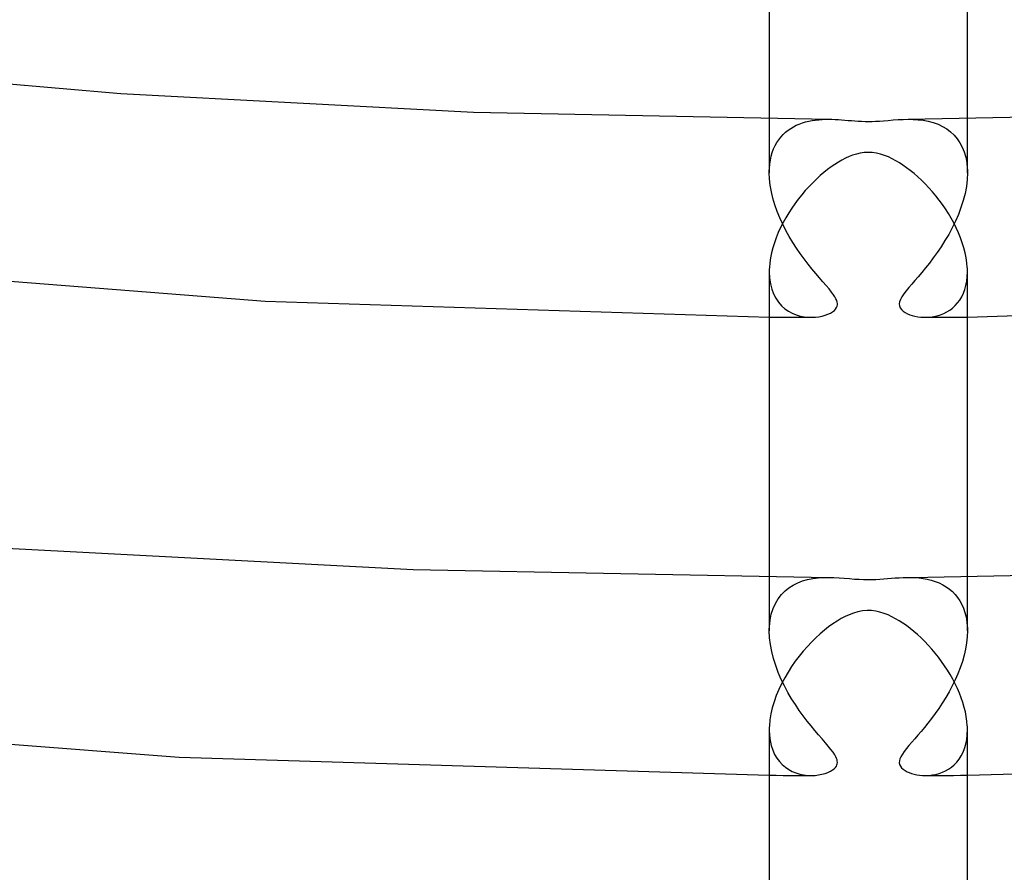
# Model space of a CAD drawing. Header units: millimetres. Extents: x -305 to 305, y -173 to 291.
# Tile 44 of 95: x -17 to 3, y 129 to 146. Entities that reach past the tile are written whole.
import ezdxf

# ---------------------------------------------------------------- set-up
doc = ezdxf.new("R2010")
doc.units = ezdxf.units.MM
doc.layers.add('HIDDEN', color=7, linetype='Continuous')
doc.layers.add('THICK', color=7, linetype='Continuous')

msp = doc.modelspace()

# ---------------------------------------------------------------- linework, layer by layer
at = {"layer": 'HIDDEN'}
for p, q in [((-2, 143.963), (-2, 142.875)), ((-1.394, 143.859), (-1.332, 143.881)), ((-1.332, 143.881), (-1.268, 143.901)), ((-1.268, 143.901), (-1.203, 143.917)), ((-1.203, 143.917), (-1.137, 143.93)), ((-1.137, 143.93), (-1.07, 143.94)), ((-1.07, 143.94), (-1.002, 143.947)), ((-1.002, 143.947), (-0.935, 143.952)), ((-0.935, 143.952), (-0.868, 143.955)), ((-0.868, 143.955), (-0.802, 143.955)), ((0.803, 143.955), (0.904, 143.953)), ((0.904, 143.953), (1.006, 143.947)), ((1.006, 143.947), (1.108, 143.934)), ((1.108, 143.934), (1.209, 143.915)), ((1.209, 143.915), (1.308, 143.889)), ((1.308, 143.889), (1.406, 143.854)), ((2, 142.875), (2, 143.963)), ((-1.719, 143.646), (-1.671, 143.692)), ((-1.671, 143.692), (-1.62, 143.733)), ((-1.62, 143.733), (-1.567, 143.77)), ((-1.567, 143.77), (-1.511, 143.803)), ((-1.511, 143.803), (-1.454, 143.833)), ((-1.454, 143.833), (-1.394, 143.859)), ((1.406, 143.854), (1.498, 143.81)), ((1.498, 143.81), (1.583, 143.759)), ((1.583, 143.759), (1.66, 143.701)), ((1.66, 143.701), (1.731, 143.635)), ((-1.88, 143.423), (-1.845, 143.485)), ((-1.845, 143.485), (-1.806, 143.543)), ((-1.806, 143.543), (-1.764, 143.597)), ((-1.764, 143.597), (-1.719, 143.646)), ((1.731, 143.635), (1.793, 143.561)), ((1.793, 143.561), (1.848, 143.48)), ((1.848, 143.48), (1.895, 143.391)), ((-1.96, 143.21), (-1.938, 143.285)), ((-1.938, 143.285), (-1.911, 143.356)), ((-1.911, 143.356), (-1.88, 143.423)), ((1.895, 143.391), (1.934, 143.295)), ((1.934, 143.295), (1.965, 143.191)), ((-1.99, 143.049), (-1.977, 143.132)), ((-1.977, 143.132), (-1.96, 143.21)), ((1.965, 143.191), (1.986, 143.08)), ((1.986, 143.08), (1.997, 142.963)), ((-2, 142.905), (-1.999, 142.919)), ((-2, 142.89), (-2, 142.905)), ((-2, 142.875), (-2, 142.89)), ((-1.999, 142.934), (-1.998, 142.948)), ((-1.999, 142.919), (-1.999, 142.934)), ((-1.998, 142.948), (-1.998, 142.963)), ((-1.998, 142.963), (-1.99, 143.049)), ((1.997, 142.963), (1.998, 142.948)), ((1.998, 142.948), (1.999, 142.934)), ((1.999, 142.934), (1.999, 142.919)), ((1.999, 142.919), (2, 142.905)), ((2, 142.905), (2, 142.89)), ((2, 142.89), (2, 142.875)), ((-1.995, 142.75), (-2, 142.875)), ((-1.981, 142.623), (-1.995, 142.75)), ((1.994, 142.739), (1.978, 142.599)), ((2, 142.875), (1.994, 142.739)), ((-1.958, 142.492), (-1.981, 142.623)), ((-1.927, 142.36), (-1.958, 142.492)), ((1.978, 142.599), (1.951, 142.457)), ((-1.887, 142.227), (-1.927, 142.36)), ((1.914, 142.315), (1.869, 142.174)), ((1.951, 142.457), (1.914, 142.315)), ((-1.841, 142.095), (-1.887, 142.227)), ((-1.788, 141.965), (-1.841, 142.095)), ((1.869, 142.174), (1.817, 142.034)), ((-1.729, 141.837), (-1.788, 141.965)), ((1.757, 141.897), (1.692, 141.763)), ((1.817, 142.034), (1.757, 141.897)), ((-1.665, 141.711), (-1.729, 141.837)), ((-1.597, 141.588), (-1.665, 141.711)), ((1.692, 141.763), (1.622, 141.632)), ((-1.525, 141.469), (-1.597, 141.588)), ((1.547, 141.505), (1.47, 141.383)), ((1.622, 141.632), (1.547, 141.505)), ((-1.45, 141.354), (-1.525, 141.469)), ((-1.373, 141.243), (-1.45, 141.354)), ((1.47, 141.383), (1.39, 141.266)), ((-1.295, 141.136), (-1.373, 141.243)), ((-1.217, 141.033), (-1.295, 141.136)), ((1.31, 141.155), (1.231, 141.051)), ((1.39, 141.266), (1.31, 141.155)), ((-1.138, 140.935), (-1.217, 141.033)), ((-1.061, 140.842), (-1.138, 140.935)), ((1.153, 140.953), (1.078, 140.862)), ((1.231, 141.051), (1.153, 140.953)), ((-2, 140.877), (-1.994, 140.753)), ((-1.994, 140.753), (-1.977, 140.635)), ((-0.987, 140.755), (-1.061, 140.842)), ((-0.917, 140.675), (-0.987, 140.755)), ((0.938, 140.698), (0.875, 140.626)), ((1.005, 140.777), (0.938, 140.698)), ((1.078, 140.862), (1.005, 140.777)), ((1.987, 140.689), (1.997, 140.781)), ((1.997, 140.781), (2, 140.877)), ((-1.977, 140.635), (-1.95, 140.527)), ((-1.95, 140.527), (-1.912, 140.429)), ((-0.852, 140.599), (-0.917, 140.675)), ((-0.794, 140.53), (-0.852, 140.599)), ((-0.743, 140.467), (-0.794, 140.53)), ((0.816, 140.557), (0.762, 140.491)), ((0.875, 140.626), (0.816, 140.557)), ((1.918, 140.442), (1.947, 140.519)), ((1.947, 140.519), (1.97, 140.602)), ((1.97, 140.602), (1.987, 140.689)), ((-1.912, 140.429), (-1.866, 140.34)), ((-1.866, 140.34), (-1.812, 140.26)), ((-0.703, 140.413), (-0.743, 140.467)), ((-0.674, 140.367), (-0.703, 140.413)), ((-0.653, 140.329), (-0.674, 140.367)), ((-0.639, 140.296), (-0.653, 140.329)), ((0.647, 140.316), (0.631, 140.269)), ((0.675, 140.37), (0.647, 140.316)), ((0.714, 140.428), (0.675, 140.37)), ((0.762, 140.491), (0.714, 140.428)), ((1.8, 140.246), (1.845, 140.306)), ((1.845, 140.306), (1.884, 140.371)), ((1.884, 140.371), (1.918, 140.442)), ((-1.812, 140.26), (-1.751, 140.191)), ((-1.751, 140.191), (-1.684, 140.131)), ((-1.684, 140.131), (-1.612, 140.081)), ((-0.686, 140.096), (-0.66, 140.124)), ((-0.66, 140.124), (-0.642, 140.152)), ((-0.642, 140.152), (-0.631, 140.179)), ((-0.63, 140.265), (-0.639, 140.296)), ((-0.631, 140.179), (-0.625, 140.207)), ((-0.625, 140.236), (-0.63, 140.265)), ((-0.625, 140.207), (-0.625, 140.236)), ((0.631, 140.269), (0.625, 140.226)), ((0.625, 140.226), (0.629, 140.187)), ((0.629, 140.187), (0.643, 140.15)), ((0.643, 140.15), (0.667, 140.115)), ((0.667, 140.115), (0.701, 140.083)), ((1.584, 140.065), (1.643, 140.101)), ((1.643, 140.101), (1.699, 140.144)), ((1.699, 140.144), (1.752, 140.192)), ((1.752, 140.192), (1.8, 140.246)), ((-2, 139.963), (-1.859, 139.962)), ((-1.859, 139.962), (-1.719, 139.96)), ((-1.719, 139.96), (-1.578, 139.959)), ((-1.612, 140.081), (-1.536, 140.04)), ((-1.578, 139.959), (-1.437, 139.958)), ((-1.536, 140.04), (-1.457, 140.007)), ((-1.457, 140.007), (-1.377, 139.983)), ((-1.437, 139.958), (-1.297, 139.958)), ((-1.377, 139.983), (-1.296, 139.968)), ((-1.297, 139.958), (-1.156, 139.957)), ((-1.296, 139.968), (-1.216, 139.959)), ((-1.216, 139.959), (-1.137, 139.957)), ((-1.137, 139.957), (-1.066, 139.96)), ((-1.066, 139.96), (-0.997, 139.969)), ((-0.997, 139.969), (-0.932, 139.981)), ((-0.932, 139.981), (-0.871, 139.998)), ((-0.871, 139.998), (-0.815, 140.018)), ((-0.815, 140.018), (-0.764, 140.042)), ((-0.764, 140.042), (-0.721, 140.068)), ((-0.721, 140.068), (-0.686, 140.096)), ((0.701, 140.083), (0.742, 140.054)), ((0.742, 140.054), (0.787, 140.03)), ((0.787, 140.03), (0.836, 140.01)), ((0.836, 140.01), (0.886, 139.994)), ((0.886, 139.994), (0.941, 139.979)), ((0.941, 139.979), (0.999, 139.969)), ((0.999, 139.969), (1.06, 139.961)), ((1.06, 139.961), (1.124, 139.957)), ((1.124, 139.957), (1.19, 139.958)), ((1.156, 139.957), (1.296, 139.958)), ((1.19, 139.958), (1.257, 139.962)), ((1.257, 139.962), (1.325, 139.972)), ((1.296, 139.958), (1.437, 139.958)), ((1.325, 139.972), (1.392, 139.988)), ((1.392, 139.988), (1.458, 140.008)), ((1.437, 139.958), (1.578, 139.959)), ((1.458, 140.008), (1.523, 140.034)), ((1.523, 140.034), (1.584, 140.065)), ((1.578, 139.959), (1.719, 139.96)), ((1.719, 139.96), (1.859, 139.962)), ((1.859, 139.962), (2, 139.963)), ((-2, 134.712), (-2, 133.624)), ((-1.602, 134.495), (-1.516, 134.55)), ((-1.516, 134.55), (-1.424, 134.596)), ((-1.424, 134.596), (-1.326, 134.633)), ((-1.326, 134.633), (-1.225, 134.661)), ((-1.225, 134.661), (-1.119, 134.682)), ((-1.119, 134.682), (-1.013, 134.696)), ((-1.013, 134.696), (-0.907, 134.703)), ((-0.907, 134.703), (-0.802, 134.705)), ((0.862, 134.704), (0.943, 134.701)), ((0.943, 134.701), (1.025, 134.695)), ((1.025, 134.695), (1.107, 134.684)), ((1.107, 134.684), (1.189, 134.669)), ((1.189, 134.669), (1.27, 134.65)), ((1.27, 134.65), (1.35, 134.625)), ((1.35, 134.625), (1.428, 134.594)), ((1.428, 134.594), (1.502, 134.558)), ((1.502, 134.558), (1.571, 134.516)), ((2, 133.624), (2, 134.711)), ((-1.82, 134.273), (-1.755, 134.357)), ((-1.755, 134.357), (-1.682, 134.431)), ((-1.682, 134.431), (-1.602, 134.495)), ((1.571, 134.516), (1.636, 134.47)), ((1.636, 134.47), (1.696, 134.418)), ((1.696, 134.418), (1.751, 134.362)), ((1.751, 134.362), (1.801, 134.3)), ((-1.923, 134.075), (-1.876, 134.179)), ((-1.876, 134.179), (-1.82, 134.273)), ((1.801, 134.3), (1.846, 134.232)), ((1.846, 134.232), (1.886, 134.159)), ((1.886, 134.159), (1.921, 134.081)), ((-1.984, 133.841), (-1.959, 133.962)), ((-1.959, 133.962), (-1.923, 134.075)), ((1.921, 134.081), (1.949, 133.996)), ((1.949, 133.996), (1.972, 133.906)), ((-1.998, 133.712), (-1.984, 133.841)), ((1.972, 133.906), (1.988, 133.811)), ((1.988, 133.811), (1.997, 133.712)), ((-2, 133.653), (-1.999, 133.668)), ((-2, 133.639), (-2, 133.653)), ((-2, 133.624), (-2, 133.639)), ((-1.994, 133.487), (-2, 133.624)), ((-1.999, 133.683), (-1.998, 133.697)), ((-1.999, 133.668), (-1.999, 133.683)), ((-1.998, 133.697), (-1.998, 133.712)), ((2, 133.624), (1.996, 133.506)), ((1.997, 133.712), (1.998, 133.697)), ((1.998, 133.697), (1.999, 133.683)), ((1.999, 133.683), (1.999, 133.668)), ((1.999, 133.668), (2, 133.653)), ((2, 133.653), (2, 133.639)), ((2, 133.639), (2, 133.624)), ((-1.978, 133.349), (-1.994, 133.487)), ((-1.951, 133.208), (-1.978, 133.349)), ((1.983, 133.383), (1.962, 133.259)), ((1.996, 133.506), (1.983, 133.383)), ((-1.915, 133.065), (-1.951, 133.208)), ((1.962, 133.259), (1.933, 133.133)), ((-1.87, 132.924), (-1.915, 133.065)), ((1.898, 133.008), (1.855, 132.882)), ((1.933, 133.133), (1.898, 133.008)), ((-1.817, 132.784), (-1.87, 132.924)), ((-1.758, 132.647), (-1.817, 132.784)), ((1.806, 132.758), (1.752, 132.635)), ((1.855, 132.882), (1.806, 132.758)), ((-1.693, 132.513), (-1.758, 132.647)), ((1.752, 132.635), (1.693, 132.514)), ((-1.623, 132.383), (-1.693, 132.513)), ((-1.549, 132.257), (-1.623, 132.383)), ((1.63, 132.396), (1.563, 132.28)), ((1.693, 132.514), (1.63, 132.396)), ((-1.472, 132.136), (-1.549, 132.257)), ((1.493, 132.168), (1.421, 132.06)), ((1.563, 132.28), (1.493, 132.168)), ((-1.394, 132.02), (-1.472, 132.136)), ((-1.314, 131.91), (-1.394, 132.02)), ((1.348, 131.956), (1.275, 131.858)), ((1.421, 132.06), (1.348, 131.956)), ((-1.235, 131.806), (-1.314, 131.91)), ((-1.156, 131.707), (-1.235, 131.806)), ((1.203, 131.765), (1.132, 131.677)), ((1.275, 131.858), (1.203, 131.765)), ((-2, 131.626), (-1.995, 131.515)), ((-1.079, 131.613), (-1.156, 131.707)), ((-1.005, 131.526), (-1.079, 131.613)), ((1.063, 131.594), (0.997, 131.517)), ((1.132, 131.677), (1.063, 131.594)), ((1.996, 131.525), (2, 131.626)), ((-1.995, 131.515), (-1.982, 131.41)), ((-1.982, 131.41), (-1.96, 131.31)), ((-0.934, 131.444), (-1.005, 131.526)), ((-0.868, 131.368), (-0.934, 131.444)), ((-0.808, 131.297), (-0.868, 131.368)), ((0.876, 131.377), (0.82, 131.312)), ((0.935, 131.445), (0.876, 131.377)), ((0.997, 131.517), (0.935, 131.445)), ((1.967, 131.339), (1.985, 131.43)), ((1.985, 131.43), (1.996, 131.525)), ((-1.96, 131.31), (-1.929, 131.218)), ((-1.929, 131.218), (-1.891, 131.133)), ((-0.755, 131.232), (-0.808, 131.297)), ((-0.711, 131.174), (-0.755, 131.232)), ((-0.679, 131.125), (-0.711, 131.174)), ((0.724, 131.192), (0.686, 131.137)), ((0.769, 131.25), (0.724, 131.192)), ((0.82, 131.312), (0.769, 131.25)), ((1.874, 131.102), (1.911, 131.175)), ((1.911, 131.175), (1.942, 131.254)), ((1.942, 131.254), (1.967, 131.339)), ((-1.891, 131.133), (-1.846, 131.056)), ((-1.846, 131.056), (-1.794, 130.987)), ((-1.794, 130.987), (-1.737, 130.926)), ((-0.656, 131.084), (-0.679, 131.125)), ((-0.641, 131.051), (-0.656, 131.084)), ((-0.631, 131.022), (-0.641, 131.051)), ((-0.626, 130.994), (-0.631, 131.022)), ((-0.627, 130.943), (-0.625, 130.968)), ((-0.625, 130.968), (-0.626, 130.994)), ((0.627, 131), (0.625, 130.963)), ((0.625, 130.963), (0.631, 130.927)), ((0.637, 131.041), (0.627, 131)), ((0.657, 131.086), (0.637, 131.041)), ((0.686, 131.137), (0.657, 131.086)), ((1.734, 130.923), (1.785, 130.976)), ((1.785, 130.976), (1.832, 131.036)), ((1.832, 131.036), (1.874, 131.102)), ((-1.737, 130.926), (-1.674, 130.873)), ((-1.674, 130.873), (-1.607, 130.827)), ((-1.607, 130.827), (-1.536, 130.789)), ((-1.536, 130.789), (-1.462, 130.758)), ((-1.462, 130.758), (-1.385, 130.735)), ((-0.874, 130.747), (-0.816, 130.767)), ((-0.816, 130.767), (-0.766, 130.791)), ((-0.766, 130.791), (-0.722, 130.817)), ((-0.722, 130.817), (-0.689, 130.843)), ((-0.689, 130.843), (-0.664, 130.869)), ((-0.664, 130.869), (-0.646, 130.894)), ((-0.646, 130.894), (-0.634, 130.918)), ((-0.634, 130.918), (-0.627, 130.943)), ((0.631, 130.927), (0.646, 130.893)), ((0.646, 130.893), (0.67, 130.861)), ((0.67, 130.861), (0.702, 130.832)), ((0.702, 130.832), (0.74, 130.806)), ((0.74, 130.806), (0.781, 130.783)), ((0.781, 130.783), (0.825, 130.764)), ((0.825, 130.764), (0.872, 130.748)), ((1.429, 130.747), (1.495, 130.771)), ((1.495, 130.771), (1.559, 130.8)), ((1.559, 130.8), (1.62, 130.835)), ((1.62, 130.835), (1.679, 130.876)), ((1.679, 130.876), (1.734, 130.923)), ((-2, 130.711), (-1.859, 130.71)), ((-1.859, 130.71), (-1.719, 130.709)), ((-1.719, 130.709), (-1.578, 130.709)), ((-1.578, 130.709), (-1.437, 130.708)), ((-1.437, 130.708), (-1.297, 130.707)), ((-1.385, 130.735), (-1.306, 130.719)), ((-1.306, 130.719), (-1.227, 130.709)), ((-1.297, 130.707), (-1.156, 130.706)), ((-1.227, 130.709), (-1.148, 130.706)), ((-1.148, 130.706), (-1.074, 130.709)), ((-1.074, 130.709), (-1.004, 130.717)), ((-1.004, 130.717), (-0.936, 130.73)), ((-0.936, 130.73), (-0.874, 130.747)), ((0.872, 130.748), (0.923, 130.733)), ((0.923, 130.733), (0.977, 130.722)), ((0.977, 130.722), (1.034, 130.713)), ((1.034, 130.713), (1.094, 130.708)), ((1.094, 130.708), (1.156, 130.706)), ((1.156, 130.706), (1.224, 130.709)), ((1.156, 130.706), (1.296, 130.707)), ((1.224, 130.709), (1.293, 130.717)), ((1.293, 130.717), (1.362, 130.729)), ((1.296, 130.707), (1.437, 130.708)), ((1.362, 130.729), (1.429, 130.747)), ((1.437, 130.708), (1.578, 130.709)), ((1.578, 130.709), (1.719, 130.709)), ((1.719, 130.709), (1.859, 130.71)), ((1.859, 130.71), (2, 130.711))]:
    msp.add_line(p, q, dxfattribs=at)
at = {"layer": 'THICK'}
for p, q in [((-2, 150.129), (-2, 143.963)), ((2, 143.963), (2, 150.129)), ((-22.135, 145.079), (-15.089, 144.474)), ((-15.089, 144.474), (-7.966, 144.098)), ((-7.966, 144.098), (-0.802, 143.955)), ((0.802, 143.955), (7.809, 144.093)), ((-0.802, 143.955), (-0.735, 143.954)), ((-0.735, 143.954), (-0.67, 143.952)), ((-0.67, 143.952), (-0.605, 143.948)), ((-0.605, 143.948), (-0.539, 143.944)), ((-0.539, 143.944), (-0.473, 143.939)), ((-0.473, 143.939), (-0.406, 143.933)), ((-0.406, 143.933), (-0.339, 143.928)), ((-0.339, 143.928), (-0.272, 143.923)), ((-0.272, 143.923), (-0.204, 143.918)), ((-0.204, 143.918), (-0.135, 143.914)), ((-0.135, 143.914), (-0.063, 143.912)), ((-0.063, 143.912), (0.007, 143.911)), ((0.007, 143.911), (0.077, 143.912)), ((0.077, 143.912), (0.146, 143.915)), ((0.146, 143.915), (0.222, 143.919)), ((0.222, 143.919), (0.307, 143.925)), ((0.307, 143.925), (0.402, 143.933)), ((0.402, 143.933), (0.501, 143.941)), ((0.501, 143.941), (0.601, 143.948)), ((0.601, 143.948), (0.702, 143.953)), ((0.702, 143.953), (0.803, 143.955)), ((-0.086, 143.283), (-0.166, 143.271)), ((-0.004, 143.287), (-0.086, 143.283)), ((0.08, 143.283), (-0.004, 143.287)), ((0.164, 143.271), (0.08, 143.283)), ((-0.604, 143.09), (-0.676, 143.045)), ((-0.532, 143.131), (-0.604, 143.09)), ((-0.46, 143.169), (-0.532, 143.131)), ((-0.389, 143.201), (-0.46, 143.169)), ((-0.317, 143.229), (-0.389, 143.201)), ((-0.242, 143.253), (-0.317, 143.229)), ((-0.166, 143.271), (-0.242, 143.253)), ((0.246, 143.252), (0.164, 143.271)), ((0.326, 143.226), (0.246, 143.252)), ((0.405, 143.194), (0.326, 143.226)), ((0.482, 143.158), (0.405, 143.194)), ((0.556, 143.119), (0.482, 143.158)), ((0.627, 143.076), (0.556, 143.119)), ((-0.896, 142.881), (-0.972, 142.817)), ((-0.822, 142.94), (-0.896, 142.881)), ((-0.748, 142.995), (-0.822, 142.94)), ((-0.676, 143.045), (-0.748, 142.995)), ((0.699, 143.029), (0.627, 143.076)), ((0.772, 142.978), (0.699, 143.029)), ((0.847, 142.921), (0.772, 142.978)), ((0.922, 142.86), (0.847, 142.921)), ((-1.047, 142.748), (-1.122, 142.675)), ((-0.972, 142.817), (-1.047, 142.748)), ((0.997, 142.794), (0.922, 142.86)), ((1.073, 142.723), (0.997, 142.794)), ((1.148, 142.649), (1.073, 142.723)), ((-1.272, 142.515), (-1.344, 142.43)), ((-1.197, 142.597), (-1.272, 142.515)), ((-1.122, 142.675), (-1.197, 142.597)), ((1.221, 142.572), (1.148, 142.649)), ((1.293, 142.492), (1.221, 142.572)), ((1.362, 142.409), (1.293, 142.492)), ((-1.415, 142.342), (-1.482, 142.251)), ((-1.344, 142.43), (-1.415, 142.342)), ((1.429, 142.323), (1.362, 142.409)), ((1.494, 142.235), (1.429, 142.323)), ((-1.547, 142.159), (-1.608, 142.064)), ((-1.482, 142.251), (-1.547, 142.159)), ((1.556, 142.145), (1.494, 142.235)), ((1.615, 142.053), (1.556, 142.145)), ((-1.667, 141.967), (-1.721, 141.868)), ((-1.608, 142.064), (-1.667, 141.967)), ((1.671, 141.958), (1.615, 142.053)), ((1.724, 141.862), (1.671, 141.958)), ((-1.772, 141.767), (-1.818, 141.666)), ((-1.721, 141.868), (-1.772, 141.767)), ((1.773, 141.764), (1.724, 141.862)), ((1.819, 141.665), (1.773, 141.764)), ((-1.86, 141.564), (-1.896, 141.462)), ((-1.818, 141.666), (-1.86, 141.564)), ((1.86, 141.564), (1.819, 141.665)), ((1.896, 141.462), (1.86, 141.564)), ((-1.928, 141.36), (-1.954, 141.258)), ((-1.896, 141.462), (-1.928, 141.36)), ((1.928, 141.361), (1.896, 141.462)), ((1.954, 141.259), (1.928, 141.361)), ((-1.975, 141.157), (-1.989, 141.059)), ((-1.954, 141.258), (-1.975, 141.157)), ((1.974, 141.159), (1.954, 141.259)), ((1.989, 141.06), (1.974, 141.159)), ((-22.229, 141.068), (-12.174, 140.286)), ((-1.999, 140.92), (-2, 140.905)), ((-2, 140.905), (-2, 140.891)), ((-1.998, 140.948), (-1.999, 140.934)), ((-1.999, 140.934), (-1.999, 140.92)), ((-1.998, 140.963), (-1.998, 140.948)), ((-1.989, 141.059), (-1.998, 140.963)), ((1.997, 140.963), (1.989, 141.06)), ((1.998, 140.948), (1.997, 140.963)), ((1.999, 140.934), (1.998, 140.948)), ((1.999, 140.92), (1.999, 140.934)), ((2, 140.905), (1.999, 140.92)), ((2, 140.891), (2, 140.905)), ((-2, 140.891), (-2, 140.877)), ((-2, 140.877), (-2, 134.712)), ((2, 140.877), (2, 140.891)), ((2, 134.711), (2, 140.877)), ((-12.174, 140.286), (-2, 139.963)), ((2, 139.963), (12.173, 140.286)), ((-17.527, 135.304), (-9.188, 134.868)), ((-9.188, 134.868), (-0.802, 134.705)), ((0.862, 134.705), (8.675, 134.85)), ((-0.802, 134.705), (-0.696, 134.703)), ((-0.696, 134.703), (-0.591, 134.697)), ((-0.591, 134.697), (-0.486, 134.69)), ((-0.486, 134.69), (-0.381, 134.681)), ((-0.381, 134.681), (-0.28, 134.673)), ((-0.28, 134.673), (-0.187, 134.667)), ((-0.187, 134.667), (-0.101, 134.663)), ((-0.101, 134.663), (-0.019, 134.662)), ((-0.019, 134.662), (0.065, 134.662)), ((0.065, 134.662), (0.149, 134.665)), ((0.149, 134.665), (0.231, 134.67)), ((0.231, 134.67), (0.311, 134.675)), ((0.311, 134.675), (0.389, 134.682)), ((0.389, 134.682), (0.466, 134.688)), ((0.466, 134.688), (0.543, 134.694)), ((0.543, 134.694), (0.622, 134.699)), ((0.622, 134.699), (0.701, 134.703)), ((0.701, 134.703), (0.781, 134.705)), ((0.781, 134.705), (0.862, 134.704)), ((-0.384, 133.953), (-0.466, 133.916)), ((-0.298, 133.986), (-0.384, 133.953)), ((-0.21, 134.011), (-0.298, 133.986)), ((-0.12, 134.029), (-0.21, 134.011)), ((-0.027, 134.037), (-0.12, 134.029)), ((0.063, 134.035), (-0.027, 134.037)), ((0.151, 134.024), (0.063, 134.035)), ((0.235, 134.005), (0.151, 134.024)), ((0.318, 133.979), (0.235, 134.005)), ((0.398, 133.947), (0.318, 133.979)), ((0.476, 133.911), (0.398, 133.947)), ((-0.715, 133.768), (-0.801, 133.706)), ((-0.631, 133.824), (-0.715, 133.768)), ((-0.548, 133.873), (-0.631, 133.824)), ((-0.466, 133.916), (-0.548, 133.873)), ((0.551, 133.871), (0.476, 133.911)), ((0.623, 133.829), (0.551, 133.871)), ((0.694, 133.782), (0.623, 133.829)), ((0.767, 133.731), (0.694, 133.782)), ((-0.974, 133.564), (-1.061, 133.485)), ((-0.888, 133.638), (-0.974, 133.564)), ((-0.801, 133.706), (-0.888, 133.638)), ((0.841, 133.675), (0.767, 133.731)), ((0.915, 133.615), (0.841, 133.675)), ((0.989, 133.551), (0.915, 133.615)), ((1.064, 133.482), (0.989, 133.551)), ((-1.147, 133.4), (-1.231, 133.31)), ((-1.061, 133.485), (-1.147, 133.4)), ((1.137, 133.409), (1.064, 133.482)), ((1.209, 133.334), (1.137, 133.409)), ((-1.314, 133.216), (-1.395, 133.117)), ((-1.231, 133.31), (-1.314, 133.216)), ((1.279, 133.257), (1.209, 133.334)), ((1.347, 133.177), (1.279, 133.257)), ((1.413, 133.094), (1.347, 133.177)), ((-1.474, 133.013), (-1.549, 132.905)), ((-1.395, 133.117), (-1.474, 133.013)), ((1.476, 133.009), (1.413, 133.094)), ((1.537, 132.923), (1.476, 133.009)), ((-1.621, 132.792), (-1.688, 132.677)), ((-1.549, 132.905), (-1.621, 132.792)), ((1.595, 132.834), (1.537, 132.923)), ((1.65, 132.744), (1.595, 132.834)), ((-1.751, 132.559), (-1.807, 132.439)), ((-1.688, 132.677), (-1.751, 132.559)), ((1.702, 132.652), (1.65, 132.744)), ((1.751, 132.559), (1.702, 132.652)), ((1.796, 132.465), (1.751, 132.559)), ((-1.807, 132.439), (-1.858, 132.318)), ((1.837, 132.37), (1.796, 132.465)), ((1.874, 132.274), (1.837, 132.37)), ((-1.902, 132.195), (-1.938, 132.072)), ((-1.858, 132.318), (-1.902, 132.195)), ((1.907, 132.178), (1.874, 132.274)), ((1.935, 132.082), (1.907, 132.178)), ((-25.679, 131.979), (-13.908, 131.075)), ((-1.938, 132.072), (-1.966, 131.95)), ((1.958, 131.988), (1.935, 132.082)), ((1.977, 131.894), (1.958, 131.988)), ((-1.986, 131.829), (-1.998, 131.711)), ((-1.966, 131.95), (-1.986, 131.829)), ((1.99, 131.802), (1.977, 131.894)), ((1.997, 131.711), (1.99, 131.802)), ((-1.999, 131.668), (-2, 131.654)), ((-2, 131.654), (-2, 131.64)), ((-2, 131.64), (-2, 131.626)), ((-2, 131.626), (-2, 125.461)), ((-1.998, 131.697), (-1.999, 131.683)), ((-1.999, 131.683), (-1.999, 131.668)), ((-1.998, 131.711), (-1.998, 131.697)), ((1.998, 131.697), (1.997, 131.711)), ((1.999, 131.683), (1.998, 131.697)), ((1.999, 131.668), (1.999, 131.683)), ((2, 131.654), (1.999, 131.668)), ((2, 131.64), (2, 131.654)), ((2, 131.626), (2, 131.64)), ((2, 125.46), (2, 131.626)), ((-13.908, 131.075), (-2, 130.711)), ((2, 130.711), (13.907, 131.075))]:
    msp.add_line(p, q, dxfattribs=at)

doc.saveas('drawing.dxf')
